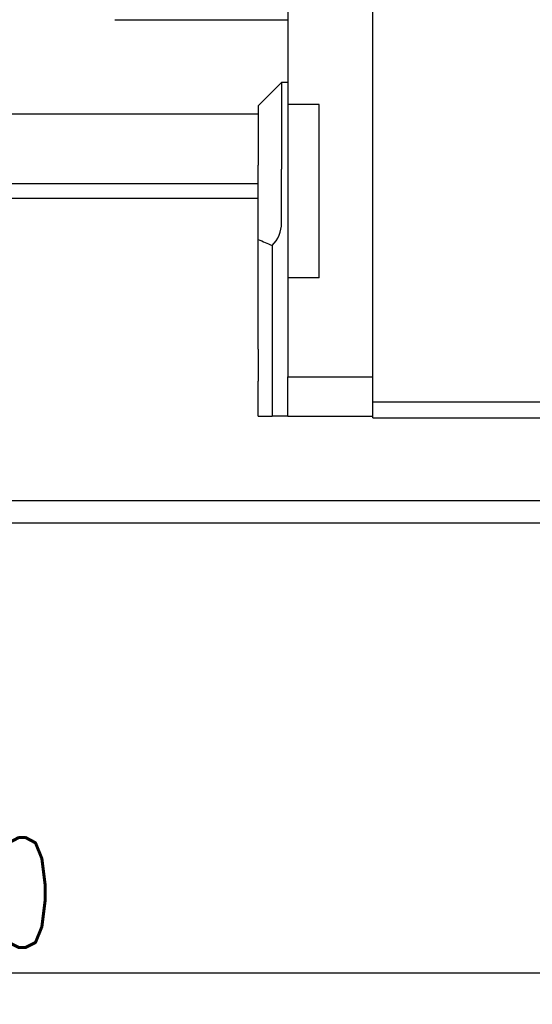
# Model space of a CAD drawing. Header units: millimetres. Extents: x 920 to 1152, y 73 to 164.
# Tile 3 of 51: x 1054 to 1070, y 73 to 104. Entities that reach past the tile are written whole.
import ezdxf

# ---------------------------------------------------------------- set-up
doc = ezdxf.new("R2010")
doc.units = ezdxf.units.MM
doc.header["$LTSCALE"] = 0.15
doc.layers.get('0').update_dxf_attribs({"linetype": 'CONTINUOUS'})
doc.layers.get('Defpoints').update_dxf_attribs({"linetype": 'CONTINUOUS'})
doc.layers.add('2', color=7, linetype='CONTINUOUS')
doc.styles.add('DIM-7', font='SIMPLEX.shx', dxfattribs={"width": 0.7, "bigfont": 'chineset.shx'})
doc.dimstyles.new('CNS', dxfattribs={"dimtxt": 3.5, "dimasz": 2.5, "dimexe": 1, "dimexo": 1.5, "dimgap": 0.09, "dimtad": 0, "dimdsep": 46, "dimtxsty": 'DIM-7', "dimcen": 0.09, "dimclrd": 1, "dimclre": 1, "dimclrt": 4, "dimadec": 0, "dimazin": 0, "dimtfac": 1, "dimtix": 1, "dimtmove": 2, "dimatfit": 3, "dimfxl": 1, "dimtvp": 0.971429, "dimtolj": 1, "dimarcsym": 0})

# ---------------------------------------------------------------- blocks, each defined once
blk = doc.blocks.new('*D28')
at = {"color": 7, "lineweight": -2, "transparency": 16777216}
for p, q in [((1022.648, 84.427), (1022.648, 72.641)), ((1082.648, 84.427), (1082.648, 72.641)), ((1025.148, 73.641), (1080.148, 73.641))]:
    blk.add_line(p, q, dxfattribs=at)
at = {"color": 7, "transparency": 16777216}
for points in [[(1025.148, 74.058), (1025.148, 73.224), (1022.648, 73.641)], [(1080.148, 74.058), (1080.148, 73.224), (1082.648, 73.641)]]:
    blk.add_solid(points, dxfattribs=at)
at = {"layer": 'Defpoints', "color": 0, "transparency": 16777216}
for p in [(1022.648, 85.927), (1082.648, 85.927), (1082.648, 73.641)]:
    blk.add_point(p, dxfattribs=at)
at = {"color": 7, "transparency": 16777216, "insert": (1052.648, 76.191), "char_height": 3.5, "attachment_point": 5, "style": 'DIM-7'}
blk.add_mtext('\\A1;60', dxfattribs=at)

msp = doc.modelspace()

# ---------------------------------------------------------------- linework, layer by layer
at = {"layer": '2', "color": 0, "linetype": 'Continuous'}
for p, q in [((1064.848, 91.277), (1064.848, 110.692)), ((1062.148, 110.02), (1062.148, 101.227)), ((1061.948, 101.927), (1061.208, 101.187)), ((1062.148, 101.927), (1061.948, 101.927)), ((1061.948, 101.927), (1061.948, 101.415)), ((1061.948, 101.415), (1061.948, 99.663)), ((1061.208, 101.187), (1061.208, 101.054)), ((1062.148, 101.227), (1062.148, 95.727)), ((1063.148, 101.227), (1062.148, 101.227)), ((1063.148, 95.727), (1063.148, 101.227)), ((1061.208, 100.927), (1012.648, 100.927)), ((1061.948, 99.663), (1061.948, 99.174)), ((1061.208, 99.174), (1061.208, 99.301)), ((1061.208, 96.947), (1061.208, 99.174)), ((1061.948, 97.465), (1061.948, 99.174)), ((1061.208, 98.714), (1030.663, 98.714)), ((1061.208, 98.24), (1030.834, 98.24)), ((1061.648, 96.72), (1061.648, 95.527)), ((1061.208, 94.782), (1061.208, 95.855)), ((1061.648, 95.527), (1061.648, 94.782)), ((1062.148, 95.727), (1062.148, 92.577)), ((1063.148, 95.727), (1062.148, 95.727)), ((1061.208, 93.455), (1061.208, 94.782)), ((1061.648, 94.782), (1061.648, 93.455)), ((1061.208, 93.455), (1061.208, 92.437)), ((1061.648, 93.455), (1061.648, 92.748)), ((1061.648, 92.748), (1061.648, 91.327)), ((1062.148, 92.577), (1064.848, 92.577)), ((1062.148, 91.327), (1062.148, 92.577)), ((1070.848, 91.777), (1064.848, 91.777)), ((1061.208, 91.327), (1061.648, 91.327)), ((1062.148, 91.327), (1061.648, 91.327)), ((1062.148, 91.327), (1064.848, 91.327)), ((1064.848, 91.277), (1070.848, 91.277)), ((1152.048, 88.641), (1031.822, 88.641)), ((1152.048, 87.927), (1012.648, 87.927))]:
    msp.add_line(p, q, dxfattribs=at)
msp.add_arc((1060.948, 97.465), 1, 314.3485, 0, dxfattribs=at)
msp.add_open_spline([(1056.641, 103.926), (1056.641, 103.926), (1056.673, 103.926), (1056.796, 103.926), (1056.888, 103.926), (1057.12, 103.926), (1057.262, 103.926), (1057.44, 103.926), (1057.461, 103.926), (1057.482, 103.926)], degree=3, knots=[0, 0, 0, 0, 0.319519, 0.319519, 0.639266, 0.639266, 0.959024, 0.959024, 1, 1, 1, 1], dxfattribs=at)
for points in [[(1057.482, 103.926), (1058.754, 103.926), (1060.876, 103.926), (1062.148, 103.926)], [(1061.208, 101.054), (1061.208, 100.47), (1061.208, 99.886), (1061.208, 99.301)], [(1061.208, 96.947), (1061.355, 96.881), (1061.501, 96.816), (1061.647, 96.75)], [(1061.208, 95.855), (1061.208, 96.219), (1061.208, 96.583), (1061.208, 96.947)], [(1061.208, 91.327), (1061.208, 91.697), (1061.208, 92.067), (1061.208, 92.437)]]:
    msp.add_open_spline(points, degree=3, dxfattribs=at)
msp.add_rational_spline([(1061.647, 96.75), (1061.648, 96.74), (1061.648, 96.73), (1061.648, 96.72)], [1, 0.999836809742, 0.999836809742, 1], degree=3, dxfattribs=at)

# ---------------------------------------------------------------- dimensions: what is measured, and where the dimension line sits
at = {"color": 0}
dim = msp.add_linear_dim(base=(1082.648, 73.641), p1=(1022.648, 85.927), p2=(1082.648, 85.927), dimstyle='CNS', override={"dimgap": 0.8, "dimtad": 1, "dimclrd": 7, "dimclre": 7, "dimclrt": 7, "dimadec": 2, "dimazin": 2, "dimtmove": 1}, dxfattribs=at)
dim.commit()
dim.dimension.update_dxf_attribs({"geometry": '*D28', "text_midpoint": (1052.648, 76.191)})

doc.saveas('drawing.dxf')
